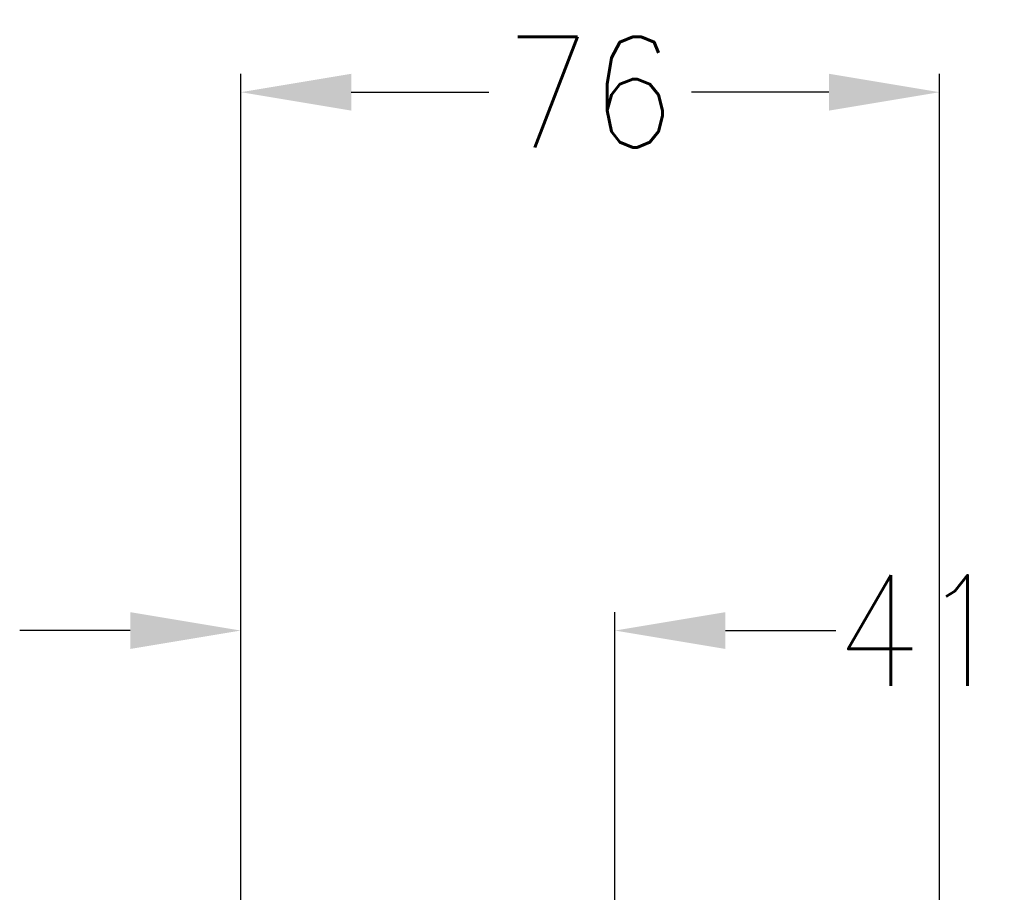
# Model space of a CAD drawing. Header units: inches. Extents: x -626 to 4489, y 2807 to 4201.
# Tile 27 of 52: x 1153 to 1260, y 4044 to 4139. Entities that reach past the tile are written whole.
import ezdxf

# ---------------------------------------------------------------- set-up
doc = ezdxf.new("R2010")
doc.units = ezdxf.units.IN
doc.layers.add('1', color=7, linetype='Continuous')
doc.styles.add('CONVERTER_11', font='txt.shx', dxfattribs={"width": 0.9})
doc.dimstyles.new('ME10_DIM_51', dxfattribs={"dimtxt": 12, "dimasz": 12, "dimexe": 2, "dimexo": 1.5, "dimgap": 2, "dimtad": 1, "dimdsep": 46, "dimtxsty": 'CONVERTER_11', "dimsah": 1, "dimcen": 0.09, "dimclrd": 2, "dimclre": 2, "dimclrt": 2, "dimadec": 0, "dimazin": 0, "dimtfac": 1, "dimtdec": 4, "dimtofl": 0, "dimtmove": 0, "dimatfit": 0, "dimfxl": 1, "dimtolj": 1, "dimtzin": 0, "dimarcsym": 0})
doc.dimstyles.new('ME10_DIM_52', dxfattribs={"dimtxt": 12, "dimasz": 12, "dimexe": 2, "dimexo": 1.5, "dimgap": 2, "dimtad": 1, "dimdsep": 46, "dimtxsty": 'CONVERTER_11', "dimsah": 1, "dimcen": 0.09, "dimclrd": 2, "dimclre": 2, "dimclrt": 2, "dimadec": 0, "dimazin": 0, "dimtfac": 1, "dimtdec": 4, "dimtofl": 0, "dimtmove": 0, "dimatfit": 0, "dimfxl": 1, "dimtolj": 1, "dimtzin": 0, "dimarcsym": 0})

# ---------------------------------------------------------------- blocks, each defined once
blk = doc.blocks.new('*D118')
at = {"layer": '1', "color": 3, "lineweight": -2, "transparency": 16777216}
for p, q in [((1177, 4021.47), (1177, 4132.89)), ((1252.87, 3974.29), (1252.87, 4132.89)), ((1189, 4130.89), (1203.94, 4130.89)), ((1240.87, 4130.89), (1225.94, 4130.89))]:
    blk.add_line(p, q, dxfattribs=at)
at = {"layer": '1', "color": 3, "transparency": 16777216}
for points in [[(1189, 4132.89), (1189, 4128.89), (1177, 4130.89)], [(1240.87, 4132.89), (1240.87, 4128.89), (1252.87, 4130.89)]]:
    blk.add_solid(points, dxfattribs=at)
at = {"layer": 'Defpoints', "color": 0, "transparency": 16777216}
for p in [(1252.87, 4130.89), (1177, 4019.97), (1252.87, 3972.79)]:
    blk.add_point(p, dxfattribs=at)
at = {"layer": '1', "color": 3, "transparency": 16777216, "insert": (1214.94, 4130.89), "char_height": 12, "attachment_point": 5, "rotation": 0.0001, "style": 'CONVERTER_11'}
blk.add_mtext('\\A1;76', dxfattribs=at)
blk = doc.blocks.new('*D119')
at = {"layer": '1', "color": 3, "lineweight": -2, "transparency": 16777216}
for p, q in [((1177, 4021.47), (1177, 4074.42)), ((1217.63, 3930.94), (1217.63, 4074.42)), ((1165, 4072.42), (1153, 4072.42)), ((1229.63, 4072.42), (1241.63, 4072.42))]:
    blk.add_line(p, q, dxfattribs=at)
at = {"layer": '1', "color": 3, "transparency": 16777216}
for points in [[(1165, 4074.42), (1165, 4070.42), (1177, 4072.42)], [(1229.63, 4074.42), (1229.63, 4070.42), (1217.63, 4072.42)]]:
    blk.add_solid(points, dxfattribs=at)
at = {"layer": 'Defpoints', "color": 0, "transparency": 16777216}
for p in [(1217.63, 4072.42), (1177, 4019.97), (1217.63, 3929.44)]:
    blk.add_point(p, dxfattribs=at)
at = {"layer": '1', "color": 3, "transparency": 16777216, "insert": (1250.83, 4072.42), "char_height": 12, "attachment_point": 5, "rotation": 0.0001, "style": 'CONVERTER_11'}
blk.add_mtext('\\A1;41', dxfattribs=at)

msp = doc.modelspace()

# ---------------------------------------------------------------- dimensions: what is measured, and where the dimension line sits
at = {"layer": '1', "color": 3}
for base, p2, text, dimstyle, picture, middle in [((1252.873, 4130.89), (1252.873, 3972.79), '76', 'ME10_DIM_51', '*D118', (1214.936, 4130.89)), ((1217.626, 4072.421), (1217.626, 3929.44), '41', 'ME10_DIM_52', '*D119', (1250.826, 4072.421))]:
    dim = msp.add_linear_dim(base=base, p1=(1176.999, 4019.972), p2=p2, text=text, dimstyle=dimstyle, override={"dimclrd": 3, "dimclre": 3, "dimclrt": 3}, dxfattribs=at)
    dim.commit()
    dim.dimension.update_dxf_attribs({"geometry": picture, "text_midpoint": middle, "text_rotation": 0.00014})

doc.saveas('drawing.dxf')
